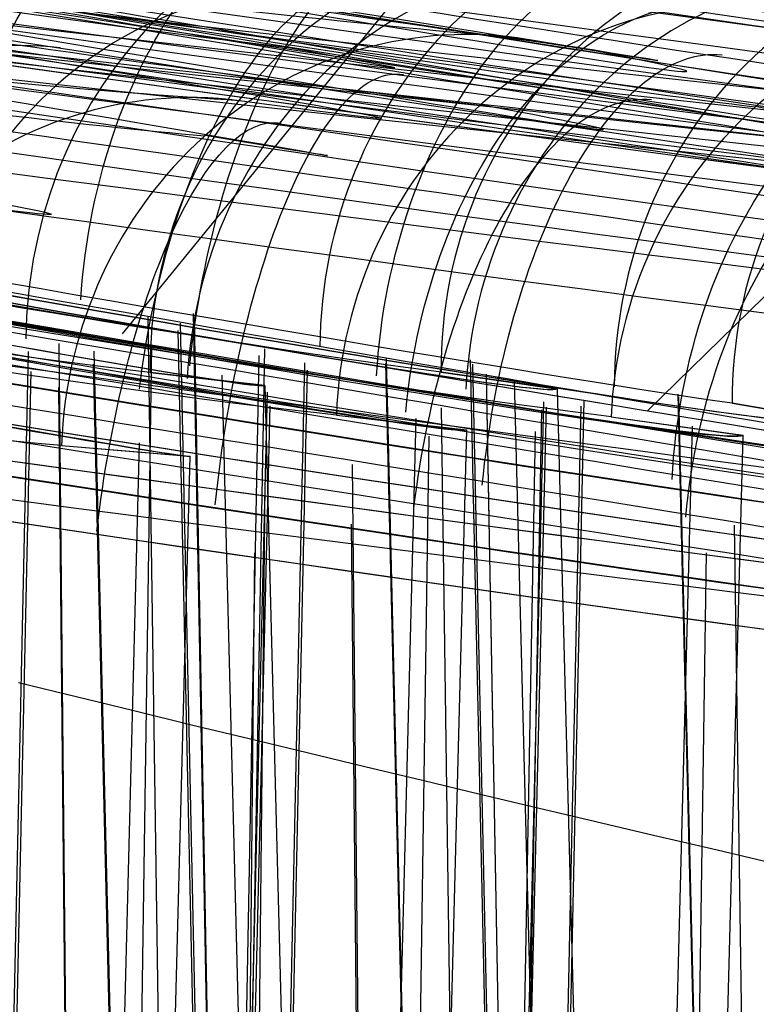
# Model space of a CAD drawing. Extents: x -64 to 57, y 4 to 161.
# Tile 226 of 256: x -2.219 to -1.957, y 156.155 to 156.505. Entities that reach past the tile are written whole.
import ezdxf

# ---------------------------------------------------------------- set-up
doc = ezdxf.new("R2010")
doc.units = 0
doc.layers.add('DEFAULT', color=7, linetype='CONTINUOUS')

msp = doc.modelspace()

# ---------------------------------------------------------------- linework, layer by layer
at = {"layer": 'DEFAULT', "color": 254}
for p, q in [((-2.182363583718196, 156.3932984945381, 50.34201836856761), (-2.064395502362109, 156.5378797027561, 50.45670152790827)), ((-1.995909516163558, 156.3659743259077, 49.17633707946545), (-1.847740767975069, 156.5107092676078, 49.09852712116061)), ((-2.173339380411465, 156.3992295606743, 51.9742167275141), (-2.148998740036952, 154.7159500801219, 51.93746862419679)), ((-2.157238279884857, 156.4005225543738, 49.07180102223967), (-2.126117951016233, 154.7132631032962, 49.04043840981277)), ((-2.161934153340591, 156.3970488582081, 47.07082752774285), (-2.125331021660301, 154.7131544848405, 47.09541452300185)), ((-2.156942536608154, 156.3985849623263, 50.1905205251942), (-2.125841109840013, 154.7132307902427, 50.22183160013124)), ((-2.162741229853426, 156.3944910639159, 46.19056135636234), (-2.126242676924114, 154.713315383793, 46.16594648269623)), ((-2.204979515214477, 156.3897935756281, 54.90242047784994), (-2.188355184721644, 154.7205723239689, 54.86199518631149)), ((-2.186561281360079, 155.3856193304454, 51.91194499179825), (-2.171977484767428, 156.3890386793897, 51.89031013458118)), ((-2.233095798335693, 155.5875000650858, 44.14672720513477), (-2.215710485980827, 156.387038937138, 44.1586265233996)), ((-2.192523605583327, 156.3871032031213, 43.93462580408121), (-2.152140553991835, 154.716290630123, 43.95146107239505)), ((-2.152308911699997, 155.3860116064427, 50.27852394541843), (-2.133865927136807, 156.3855265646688, 50.29737069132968)), ((-2.15030065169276, 155.386316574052, 49.02174933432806), (-2.131757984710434, 156.3879706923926, 49.00340872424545)), ((-2.192791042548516, 156.382484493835, 43.32728891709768), (-2.152538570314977, 154.7164227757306, 43.3104637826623)), ((-2.134881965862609, 155.586720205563, 47.14703503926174), (-2.117570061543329, 156.3829386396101, 47.15888673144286)), ((-2.088943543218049, 156.3827178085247, 46.32730341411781), (-2.048392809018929, 154.7043228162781, 46.3103544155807)), ((-2.088688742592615, 156.3845951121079, 46.93466772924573), (-2.048075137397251, 154.7042048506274, 46.95160174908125)), ((-2.058816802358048, 156.384022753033, 49.19066245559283), (-2.022280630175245, 154.7012967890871, 49.16603075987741)), ((-2.058068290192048, 156.3824712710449, 50.07083948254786), (-2.021521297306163, 154.7011599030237, 50.09538875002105)), ((-2.232100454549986, 155.5877284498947, 43.15204189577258), (-2.214854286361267, 156.3799399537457, 43.14066654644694)), ((-2.131784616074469, 156.3748953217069, 43.6313018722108), (-2.172519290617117, 156.3795950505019, 43.38129008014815)), ((-2.172519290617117, 156.3795950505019, 43.38129008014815), (-2.132249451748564, 156.3748841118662, 43.63130151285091)), ((-2.147089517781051, 156.3785724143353, 43.78581392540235), (-2.104261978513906, 154.7107033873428, 43.79437431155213)), ((-2.133881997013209, 155.5869960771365, 46.15228144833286), (-2.116611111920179, 156.3803135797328, 46.14089117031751)), ((-2.027937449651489, 156.3737309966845, 46.63130187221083), (-2.069125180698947, 156.379638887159, 46.37995099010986)), ((-2.069125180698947, 156.379638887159, 46.37995099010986), (-2.028402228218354, 156.3737198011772, 46.63130148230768)), ((-2.053208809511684, 156.3789000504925, 52.07195121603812), (-2.022256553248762, 154.7012568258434, 52.04077657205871)), ((-2.131784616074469, 156.3748953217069, 43.6313018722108), (-2.088157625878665, 154.7088477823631, 43.63130187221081)), ((-2.043242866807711, 156.3767243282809, 46.78582907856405), (-2.000155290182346, 154.6987220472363, 46.79444229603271)), ((-2.205100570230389, 156.3742268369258, 56.36029754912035), (-2.188640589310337, 154.7207147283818, 56.40034564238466)), ((-2.149845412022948, 155.5875377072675, 43.9931593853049), (-2.130860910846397, 156.3725509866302, 44.0012955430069)), ((-2.053021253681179, 156.3722347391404, 53.19050251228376), (-2.022182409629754, 154.7012483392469, 53.22154411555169)), ((-2.027937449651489, 156.3737309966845, 46.63130187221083), (-1.984027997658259, 154.6968966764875, 46.63130187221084)), ((-1.985059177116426, 156.371787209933, 49.32736833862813), (-1.944484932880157, 154.6924850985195, 49.31041399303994)), ((-2.148782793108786, 155.5876456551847, 43.30668127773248), (-2.129896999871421, 156.3676620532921, 43.2990289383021)), ((-2.051603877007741, 155.5868056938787, 46.99341845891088), (-2.032684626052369, 156.3691389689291, 47.00152788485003)), ((-2.040728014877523, 155.385982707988, 50.14444888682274), (-2.019385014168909, 156.3676012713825, 50.15906024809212)), ((-2.039730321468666, 155.386295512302, 49.15531196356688), (-2.018321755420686, 156.3695663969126, 49.14119781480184)), ((-1.984817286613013, 156.3708748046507, 49.93465917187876), (-1.944249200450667, 154.6923830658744, 49.95157318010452)), ((-1.924076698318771, 156.3615722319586, 49.63130187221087), (-1.965729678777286, 156.3685945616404, 49.3785793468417)), ((-1.965729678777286, 156.3685945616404, 49.3785793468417), (-1.924534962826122, 156.3615611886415, 49.63130146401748)), ((-2.10638297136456, 156.3644263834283, 43.36218589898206), (-2.060095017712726, 156.3591808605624, 43.65068020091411)), ((-2.10638297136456, 156.3644263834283, 43.36218589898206), (-2.060627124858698, 156.3591961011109, 43.65067862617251)), ((-2.069197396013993, 156.3670192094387, 54.97436671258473), (-2.045133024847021, 154.703890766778, 54.93806855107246)), ((-2.051525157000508, 155.3855850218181, 52.0217397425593), (-2.033364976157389, 156.3662847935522, 52.00378821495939)), ((-2.050573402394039, 155.5869114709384, 46.30688535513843), (-2.031679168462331, 156.3672709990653, 46.29922996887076)), ((-2.098020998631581, 155.5875647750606, 43.82509172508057), (-2.078086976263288, 156.3631704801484, 43.82929831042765)), ((-2.00872626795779, 156.3638299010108, 46.36070390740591), (-1.961891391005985, 156.3572536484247, 46.65086986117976)), ((-2.00872626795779, 156.3638299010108, 46.36070390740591), (-1.962423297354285, 156.3572688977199, 46.65086835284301)), ((-2.08032443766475, 155.5876185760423, 43.65045487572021), (-2.060095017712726, 156.3591808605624, 43.65068020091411)), ((-2.053595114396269, 155.3852799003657, 53.27912512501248), (-2.035633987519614, 156.358599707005, 53.29747645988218)), ((-1.999774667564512, 155.5868411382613, 46.82530755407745), (-1.979891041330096, 156.3604889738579, 46.82950389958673)), ((-1.982089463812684, 155.5868869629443, 46.65064488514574), (-1.961891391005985, 156.3572536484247, 46.65086986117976)), ((-2.218487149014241, 154.7123777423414, 40.8201455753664), (-2.176281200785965, 156.3545328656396, 40.82904932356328)), ((-2.084694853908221, 155.5848955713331, 54.9073572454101), (-2.073467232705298, 156.3569152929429, 54.89071629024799)), ((-2.204014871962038, 156.3535605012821, 40.36377378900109), (-2.158304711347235, 156.3498220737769, 40.65048778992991)), ((-2.204014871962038, 156.3535605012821, 40.36377378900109), (-2.158830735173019, 156.3498371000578, 40.65048617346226)), ((-2.201287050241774, 154.7104497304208, 40.65000903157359), (-2.158304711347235, 156.3498220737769, 40.65048778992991)), ((-2.100798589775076, 156.3468860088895, 57.90249753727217), (-2.084463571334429, 154.7084205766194, 57.86282408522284)), ((-2.148250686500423, 154.6963331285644, 57.8466862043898), (-2.131738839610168, 156.339620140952, 57.80732606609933)), ((-2.10108129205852, 156.3257360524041, 59.36030902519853), (-2.077593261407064, 153.9673349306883, 59.41742494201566)), ((-1.965026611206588, 156.3253415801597, 57.97452047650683), (-1.941378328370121, 154.6920770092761, 57.93888472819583)), ((-2.151439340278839, 154.6959592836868, 59.45416388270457), (-2.135330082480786, 156.3155223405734, 59.493810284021)), ((-1.998748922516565, 154.6792707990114, 57.92640234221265), (-1.974937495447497, 156.3154602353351, 57.89114480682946))]:
    msp.add_line(p, q, dxfattribs=at)
at = {"layer": 'DEFAULT', "color": 254, "extrusion": (-0.007706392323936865, 0.0329163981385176, 0.9994283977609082)}
msp.add_arc((-51.81313134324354, -202.6872173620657, 40.91119924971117), 54.27339981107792, 59.16244649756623, 75.47027365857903, dxfattribs=at)
at = {"layer": 'DEFAULT', "color": 254, "extrusion": (-0.009585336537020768, 0.03267403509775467, 0.9994200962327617)}
msp.add_arc((-62.99088180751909, -199.5012943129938, 40.89634588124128), 54.27341004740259, 55.98578140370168, 72.29359930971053, dxfattribs=at)
at = {"layer": 'DEFAULT', "color": 254, "extrusion": (0.09501970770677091, -0.06381249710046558, 0.9934280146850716)}
msp.add_arc((177.8937422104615, 120.7305356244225, 50.11691854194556), 55.31061228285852, 197.0185561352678, 212.3987439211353, dxfattribs=at)
at = {"layer": 'DEFAULT', "color": 254, "extrusion": (0.09314869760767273, -0.06405678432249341, 0.9935894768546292)}
msp.add_arc((176.5649874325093, 122.6700686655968, 50.10443404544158), 55.31061227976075, 197.6522468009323, 213.0324345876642, dxfattribs=at)
at = {"layer": 'DEFAULT', "color": 254, "extrusion": (-0.03204746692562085, 0.08381880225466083, 0.9959655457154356)}
msp.add_arc((-79.84415249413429, -193.6147199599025, 48.30080636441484), 56.73027316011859, 52.68382813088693, 67.5954069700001, dxfattribs=at)
at = {"layer": 'DEFAULT', "color": 254, "extrusion": (-0.03391817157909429, 0.08357813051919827, 0.9959238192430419)}
msp.add_arc((-83.81013263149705, -191.9372177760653, 48.2855709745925), 56.73027316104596, 51.51255833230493, 66.42413717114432, dxfattribs=at)
at = {"layer": 'DEFAULT', "color": 254, "extrusion": (0.09498617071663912, -0.06353826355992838, 0.9934487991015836)}
msp.add_arc((177.2120157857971, 119.766123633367, 50.24031658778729), 55.19804034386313, 196.8434382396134, 212.2571192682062, dxfattribs=at)
at = {"layer": 'DEFAULT', "color": 254, "extrusion": (0.09311513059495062, -0.06378255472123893, 0.9936102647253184)}
msp.add_arc((175.8945678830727, 121.6972306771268, 50.22783190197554), 55.1980403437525, 197.4768305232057, 212.8905115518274, dxfattribs=at)
at = {"layer": 'DEFAULT', "color": 254, "extrusion": (-0.03205789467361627, 0.08308525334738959, 0.9960266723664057)}
msp.add_arc((-79.94740843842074, -192.1291243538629, 48.0893955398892), 56.34176278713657, 52.39852871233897, 67.431338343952, dxfattribs=at)
at = {"layer": 'DEFAULT', "color": 254, "extrusion": (-0.03392873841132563, 0.08284456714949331, 0.9959847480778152)}
msp.add_arc((-83.90944403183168, -190.4380776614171, 48.07415637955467), 56.34176278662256, 51.21929719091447, 66.25210682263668, dxfattribs=at)
at = {"layer": 'DEFAULT', "color": 254}
for centre, radius, start, end in [((3.450374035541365, 195.2308191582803, 48.63608295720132), 39.0641588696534, 258.1172117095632, 263.6233968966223), ((3.295305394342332, 196.3720074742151, 39.06361004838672), 40.20591740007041, 261.9371396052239, 269.7365161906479)]:
    msp.add_arc(centre, radius, start, end, dxfattribs=at)
at = {"layer": 'DEFAULT', "color": 254, "extrusion": (0.1623575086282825, 0.9867206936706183, 0.004723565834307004)}
msp.add_arc((28.34940001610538, 42.91238726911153, 154.3197932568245), 1.07140043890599, 18.61390952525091, 197.7586649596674, dxfattribs=at)
at = {"layer": 'DEFAULT', "color": 254, "extrusion": (0.1505316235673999, 0.9883150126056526, -0.02395132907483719)}
msp.add_arc((26.59931125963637, 44.34181168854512, 153.396671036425), 1.071039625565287, 198.4937340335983, 17.65506614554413, dxfattribs=at)
at = {"layer": 'DEFAULT', "color": 254, "extrusion": (0.162975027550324, 0.9865913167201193, 0.00875866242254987)}
msp.add_arc((28.34919817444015, 45.29047161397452, 154.514702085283), 1.071287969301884, 18.70996327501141, 197.8987548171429, dxfattribs=at)
at = {"layer": 'DEFAULT', "color": 254, "extrusion": (0.157219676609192, 0.9875590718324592, 0.003008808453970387)}
msp.add_arc((27.34629024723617, 49.18471550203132, 154.4110095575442), 1.063128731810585, 290.5416943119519, 249.2497994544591, dxfattribs=at)
at = {"layer": 'DEFAULT', "color": 254, "extrusion": (0.158340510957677, 0.9873845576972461, 0.0001334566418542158)}
msp.add_arc((27.81706745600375, 40.61948555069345, 154.2060971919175), 1.071040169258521, 18.49232539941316, 197.6457468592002, dxfattribs=at)
at = {"layer": 'DEFAULT', "color": 254, "extrusion": (0.1625178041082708, 0.9866807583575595, 0.007003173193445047)}
msp.add_arc((28.21993629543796, 45.5442759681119, 154.4619097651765), 0.9454634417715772, 18.85920735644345, 198.0493193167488, dxfattribs=at)
at = {"layer": 'DEFAULT', "color": 254, "extrusion": (0.1487314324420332, 0.9888695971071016, -0.003985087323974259)}
msp.add_arc((25.91909011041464, 53.27231744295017, 154.2796199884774), 1.069874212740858, 198.8984828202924, 18.19608665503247, dxfattribs=at)
at = {"layer": 'DEFAULT', "color": 254, "extrusion": (0.1633101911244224, 0.986390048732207, -0.0190906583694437)}
msp.add_arc((28.50490891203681, 46.59225799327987, 153.1815761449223), 0.9695340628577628, 198.6453156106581, 17.62303838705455, dxfattribs=at)
at = {"layer": 'DEFAULT', "color": 254, "extrusion": (0.1642633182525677, 0.9863199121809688, -0.01380554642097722)}
msp.add_arc((28.5544536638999, 48.78158543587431, 153.371758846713), 0.9694047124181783, 198.7263705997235, 17.76563409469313, dxfattribs=at)
at = {"layer": 'DEFAULT', "color": 254, "extrusion": (0.1601644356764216, 0.9870284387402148, 0.01105507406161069)}
msp.add_arc((27.74854481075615, 47.91830724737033, 154.7473445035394), 0.945029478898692, 18.94566212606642, 198.2044320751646, dxfattribs=at)
at = {"layer": 'DEFAULT', "color": 254, "extrusion": (0.1432212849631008, 0.9892842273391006, -0.0283616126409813)}
msp.add_arc((25.55404480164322, 42.02206059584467, 153.4343502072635), 1.070205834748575, 198.377855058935, 17.61498446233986, dxfattribs=at)
at = {"layer": 'DEFAULT', "color": 254, "extrusion": (0.1490585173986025, 0.9888229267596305, -0.003282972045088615)}
msp.add_arc((25.90218966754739, 53.14473257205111, 154.3249423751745), 0.9443555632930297, 199.0377676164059, 18.36276778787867, dxfattribs=at)
at = {"layer": 'DEFAULT', "color": 254, "extrusion": (0.1509269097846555, 0.9885344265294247, -0.004555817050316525)}
msp.add_arc((26.75310539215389, 38.34256798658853, 154.1888707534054), 1.070207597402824, 18.38448176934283, 197.5937696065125, dxfattribs=at)
at = {"layer": 'DEFAULT', "color": 254, "extrusion": (0.1589996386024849, 0.9869800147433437, -0.02428096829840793)}
msp.add_arc((27.9296034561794, 44.38941175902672, 153.1042110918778), 0.9691275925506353, 198.5412781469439, 17.51001896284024, dxfattribs=at)
at = {"layer": 'DEFAULT', "color": 254, "extrusion": (0.1707536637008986, 0.9853056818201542, 0.003987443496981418)}
msp.add_arc((29.66929077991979, 43.02530773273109, 153.997236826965), 0.9697539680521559, 18.88879533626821, 197.3733384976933, dxfattribs=at)
at = {"layer": 'DEFAULT', "color": 254, "extrusion": (0.1714553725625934, 0.9851559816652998, 0.008411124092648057)}
msp.add_arc((29.68244678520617, 45.34434529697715, 154.2054777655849), 0.9696324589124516, 18.9949761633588, 197.4951134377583, dxfattribs=at)
at = {"layer": 'DEFAULT', "color": 254, "extrusion": (0.1661576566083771, 0.9860136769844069, -0.01298699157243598)}
msp.add_arc((28.79300106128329, 48.63611104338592, 153.3682603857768), 0.8405631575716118, 198.8504986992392, 17.92428540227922, dxfattribs=at)
at = {"layer": 'DEFAULT', "color": 254, "extrusion": (0.1652033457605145, 0.9860905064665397, -0.01825835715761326)}
msp.add_arc((28.74861236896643, 46.44467856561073, 153.1754607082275), 0.840688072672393, 198.7780689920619, 17.78540341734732, dxfattribs=at)
at = {"layer": 'DEFAULT', "color": 254, "extrusion": (0.1554077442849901, 0.9877175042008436, 0.01620385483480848)}
msp.add_arc((26.96909844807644, 50.1376899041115, 155.14440948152), 1.069871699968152, 18.87816786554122, 198.2211447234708, dxfattribs=at)
at = {"layer": 'DEFAULT', "color": 254, "extrusion": (0.1654877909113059, 0.9862070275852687, 0.003080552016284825)}
msp.add_arc((28.6457489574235, 49.17412695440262, 154.1379467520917), 0.9590670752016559, 290.1457117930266, 248.7065242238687, dxfattribs=at)
at = {"layer": 'DEFAULT', "color": 254, "extrusion": (0.1665308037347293, 0.9860358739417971, -0.0008641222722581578)}
msp.add_arc((29.10454506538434, 40.77166433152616, 153.8853561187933), 0.969332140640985, 18.75614384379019, 197.2844476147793, dxfattribs=at)
at = {"layer": 'DEFAULT', "color": 254, "extrusion": (0.1718109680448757, 0.9851280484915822, 0.001928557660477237)}
msp.add_arc((29.78192690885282, 43.32567646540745, 153.8862695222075), 0.8407073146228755, 19.06211520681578, 197.4950583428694, dxfattribs=at)
at = {"layer": 'DEFAULT', "color": 254, "extrusion": (0.1639851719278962, 0.9864335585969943, -0.007595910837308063)}
msp.add_arc((28.34778098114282, 50.80858488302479, 153.6714286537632), 0.8400594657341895, 198.9103979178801, 18.09892061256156, dxfattribs=at)
at = {"layer": 'DEFAULT', "color": 254, "extrusion": (0.1725409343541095, 0.9849812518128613, 0.006446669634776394)}
msp.add_arc((29.79385560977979, 45.63049133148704, 154.0948731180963), 0.8405874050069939, 19.16401398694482, 197.6082922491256, dxfattribs=at)
at = {"layer": 'DEFAULT', "color": 254, "extrusion": (0.155009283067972, 0.9878058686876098, 0.01454949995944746)}
msp.add_arc((26.83785692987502, 50.3763166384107, 155.088821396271), 0.9443544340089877, 19.02787702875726, 198.3765554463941, dxfattribs=at)
at = {"layer": 'DEFAULT', "color": 254, "extrusion": (0.1413352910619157, 0.989961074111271, 0.001186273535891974)}
msp.add_arc((24.66192428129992, 55.47317259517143, 154.7198112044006), 1.068698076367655, 198.9449250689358, 18.3696997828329, dxfattribs=at)
at = {"layer": 'DEFAULT', "color": 254, "extrusion": (0.1571164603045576, 0.987574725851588, -0.003252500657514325)}
msp.add_arc((27.23607727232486, 53.15989952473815, 154.0490928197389), 0.9677773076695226, 198.8408147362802, 18.13167201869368, dxfattribs=at)
at = {"layer": 'DEFAULT', "color": 254, "extrusion": (0.1699676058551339, 0.9853903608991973, 0.01080969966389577)}
msp.add_arc((29.28814399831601, 47.95759026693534, 154.4058046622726), 0.8404657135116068, 19.24847643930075, 197.7627707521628, dxfattribs=at)
at = {"layer": 'DEFAULT', "color": 254, "extrusion": (0.1416432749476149, 0.989916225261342, 0.00174631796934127)}
msp.add_arc((24.63657526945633, 55.36725157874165, 154.7608188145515), 0.9434589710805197, 199.0814730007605, 18.53042519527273, dxfattribs=at)
at = {"layer": 'DEFAULT', "color": 254, "extrusion": (0.1587475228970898, 0.987302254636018, -0.005786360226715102)}
msp.add_arc((27.98246953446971, 38.5298603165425, 153.8810528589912), 0.9683662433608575, 18.63034432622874, 197.2668549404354, dxfattribs=at)
at = {"layer": 'DEFAULT', "color": 254, "extrusion": (0.1589282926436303, 0.9872869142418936, -0.002519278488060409)}
msp.add_arc((27.45101055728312, 53.02743667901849, 154.0523398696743), 0.8392594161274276, 198.9646832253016, 18.29740526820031, dxfattribs=at)
at = {"layer": 'DEFAULT', "color": 254, "extrusion": (0.1635029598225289, 0.986408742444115, 0.01626576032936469)}
msp.add_arc((28.24202087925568, 50.12975306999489, 154.8773421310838), 0.9679980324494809, 19.14889882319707, 197.8287992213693, dxfattribs=at)
at = {"layer": 'DEFAULT', "color": 254, "extrusion": (0.1473257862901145, 0.9889017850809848, 0.01919302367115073)}
msp.add_arc((25.60528188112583, 52.67121011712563, 155.5407206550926), 1.068696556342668, 18.93175556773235, 198.3899706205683, dxfattribs=at)
at = {"layer": 'DEFAULT', "color": 254, "extrusion": (0.1469636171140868, 0.9889853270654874, 0.01759880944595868)}
msp.add_arc((25.47418145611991, 52.90085393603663, 155.4837614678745), 0.9434582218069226, 19.07483484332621, 198.5430484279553, dxfattribs=at)
at = {"layer": 'DEFAULT', "color": 254, "extrusion": (0.1645097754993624, 0.986268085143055, 0.01455328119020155)}
msp.add_arc((28.33004922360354, 50.37780726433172, 154.7772783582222), 0.8396606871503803, 19.32098266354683, 197.9458558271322, dxfattribs=at)
at = {"layer": 'DEFAULT', "color": 254, "extrusion": (0.1492534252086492, 0.9887970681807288, 0.001942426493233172)}
msp.add_arc((25.90564837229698, 55.35759212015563, 154.5154574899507), 0.9664193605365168, 198.8683804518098, 18.32892455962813, dxfattribs=at)
at = {"layer": 'DEFAULT', "color": 254, "extrusion": (0.1812733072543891, 0.9830616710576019, -0.02701368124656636)}
msp.add_arc((31.3059536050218, 47.79531285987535, 152.1626710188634), 0.9309413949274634, 199.1457007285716, 358.7891795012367, dxfattribs=at)
at = {"layer": 'DEFAULT', "color": 254, "extrusion": (0.182418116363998, 0.9829819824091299, -0.02168070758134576)}
msp.add_arc((31.38425624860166, 49.98203209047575, 152.331266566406), 0.9310216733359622, 199.2534599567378, 358.7853725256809, dxfattribs=at)
at = {"layer": 'DEFAULT', "color": 254, "extrusion": (0.1861393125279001, 0.98246714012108, 0.01051070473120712)}
msp.add_arc((32.06075656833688, 42.01829291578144, 153.6930919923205), 0.930670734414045, 19.16792839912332, 178.812549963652, dxfattribs=at)
at = {"layer": 'DEFAULT', "color": 254, "extrusion": (0.1859833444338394, 0.9825098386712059, 0.009198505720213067)}
msp.add_arc((32.03595134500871, 42.22225043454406, 153.6427272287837), 0.9299968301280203, 19.02867758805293, 178.9568041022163, dxfattribs=at)
at = {"layer": 'DEFAULT', "color": 254, "extrusion": (0.1313110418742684, 0.991323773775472, 0.005880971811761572)}
msp.add_arc((22.99396652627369, 57.7444241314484, 155.1999383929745), 1.067317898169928, 198.9676711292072, 18.52571516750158, dxfattribs=at)
at = {"layer": 'DEFAULT', "color": 254, "extrusion": (0.1868287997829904, 0.9822658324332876, 0.01577447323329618)}
msp.add_arc((32.0734392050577, 44.20875034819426, 153.9537429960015), 0.9306230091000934, 19.26087343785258, 178.8250106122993, dxfattribs=at)
at = {"layer": 'DEFAULT', "color": 254, "extrusion": (0.1865966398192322, 0.982337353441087, 0.01396488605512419)}
msp.add_arc((32.03626747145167, 44.48996088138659, 153.8808781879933), 0.929874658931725, 19.09620009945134, 178.9944557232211, dxfattribs=at)
at = {"layer": 'DEFAULT', "color": 254, "extrusion": (0.1509807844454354, 0.9885332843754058, 0.002597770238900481)}
msp.add_arc((26.10194796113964, 55.23701931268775, 154.5218598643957), 0.8381954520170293, 198.9873983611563, 18.49221187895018, dxfattribs=at)
at = {"layer": 'DEFAULT', "color": 254, "extrusion": (0.1820898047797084, 0.9830944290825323, 0.01920016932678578)}
msp.add_arc((31.23456165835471, 46.67941335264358, 154.3155046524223), 0.9281861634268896, 0.8881889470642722, 178.927841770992, dxfattribs=at)
at = {"layer": 'DEFAULT', "color": 254, "extrusion": (0.1821525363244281, 0.9830815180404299, 0.01926609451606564)}
msp.add_arc((31.24410679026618, 46.6695527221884, 154.3166424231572), 0.9279022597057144, 0.8715393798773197, 178.9446349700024, dxfattribs=at)
at = {"layer": 'DEFAULT', "color": 254, "extrusion": (0.1314985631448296, 0.9912983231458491, 0.005980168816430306)}
msp.add_arc((22.94417196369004, 57.70985084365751, 155.2198343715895), 0.9424193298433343, 199.0613489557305, 18.62739302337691, dxfattribs=at)
at = {"layer": 'DEFAULT', "color": 254, "extrusion": (0.1764121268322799, 0.98379368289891, -0.03207414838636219)}
msp.add_arc((30.64568213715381, 45.56944661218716, 152.1361964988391), 0.9300594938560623, 198.9964852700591, 358.8407695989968, dxfattribs=at)
at = {"layer": 'DEFAULT', "color": 254, "extrusion": (0.1550377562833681, 0.9877158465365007, 0.01951155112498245)}
msp.add_arc((26.81804223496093, 52.62360940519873, 155.3092752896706), 0.966627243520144, 19.1901103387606, 198.0147836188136, dxfattribs=at)
at = {"layer": 'DEFAULT', "color": 254, "extrusion": (0.1816446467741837, 0.9833533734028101, 0.00462226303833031)}
msp.add_arc((31.45256687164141, 39.92238862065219, 153.5429777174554), 0.9299466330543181, 19.0401441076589, 178.8410122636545, dxfattribs=at)
at = {"layer": 'DEFAULT', "color": 254, "extrusion": (0.1815657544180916, 0.9833713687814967, 0.003824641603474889)}
msp.add_arc((31.44014146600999, 40.04670351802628, 153.5134571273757), 0.9293642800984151, 18.93077879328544, 178.9554762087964, dxfattribs=at)
at = {"layer": 'DEFAULT', "color": 254, "extrusion": (0.1853009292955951, 0.9823322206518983, -0.02621018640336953)}
msp.add_arc((31.88103027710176, 47.6499463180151, 152.0771133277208), 0.8043199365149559, 199.3429528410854, 358.8627268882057, dxfattribs=at)
at = {"layer": 'DEFAULT', "color": 254, "extrusion": (0.1864537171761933, 0.9822446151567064, -0.0207491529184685)}
msp.add_arc((31.95515635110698, 49.81755556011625, 152.2549174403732), 0.8043683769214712, 199.4450665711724, 358.8572857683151, dxfattribs=at)
at = {"layer": 'DEFAULT', "color": 254, "extrusion": (0.1898499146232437, 0.9817777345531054, 0.008336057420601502)}
msp.add_arc((32.58577437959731, 42.33731032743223, 153.4843843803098), 0.804130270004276, 19.33417408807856, 178.8592897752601, dxfattribs=at)
at = {"layer": 'DEFAULT', "color": 254, "extrusion": (0.1898683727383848, 0.9817765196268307, 0.00805397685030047)}
msp.add_arc((32.58873223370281, 42.38114840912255, 153.4717482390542), 0.8038129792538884, 19.30143948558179, 178.8972105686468, dxfattribs=at)
at = {"layer": 'DEFAULT', "color": 254, "extrusion": (0.1560335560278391, 0.9875882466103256, 0.01797177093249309)}
msp.add_arc((26.89890450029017, 52.84530514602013, 155.2170105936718), 0.8385919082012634, 19.3581722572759, 198.1283377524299, dxfattribs=at)
at = {"layer": 'DEFAULT', "color": 254, "extrusion": (0.1905898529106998, 0.9815731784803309, 0.01376964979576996)}
msp.add_arc((32.60075763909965, 44.50264778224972, 153.7478525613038), 0.8040833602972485, 19.42081790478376, 178.8726123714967, dxfattribs=at)
at = {"layer": 'DEFAULT', "color": 254, "extrusion": (0.1905989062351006, 0.9815761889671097, 0.013425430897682)}
msp.add_arc((32.60217265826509, 44.55614621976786, 153.7321540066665), 0.803760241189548, 19.38589220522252, 178.9127112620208, dxfattribs=at)
at = {"layer": 'DEFAULT', "color": 254, "extrusion": (0.1366788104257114, 0.9903727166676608, 0.02192680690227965)}
msp.add_arc((23.83985084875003, 55.24153376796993, 155.9789761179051), 1.067317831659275, 18.97108340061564, 198.5309828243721, dxfattribs=at)
at = {"layer": 'DEFAULT', "color": 254, "extrusion": (0.1841143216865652, 0.9827906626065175, -0.01498098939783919)}
msp.add_arc((31.48266952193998, 51.93864415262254, 152.5759356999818), 0.8038033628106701, 199.5160897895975, 358.8981720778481, dxfattribs=at)
at = {"layer": 'DEFAULT', "color": 254, "extrusion": (0.1363716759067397, 0.9904464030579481, 0.02046188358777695)}
msp.add_arc((23.71186425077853, 55.45141083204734, 155.9239880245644), 0.9424193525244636, 19.06545801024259, 198.6307744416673, dxfattribs=at)
at = {"layer": 'DEFAULT', "color": 254, "extrusion": (0.1746974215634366, 0.9845652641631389, -0.01058543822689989)}
msp.add_arc((29.97405461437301, 54.28910706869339, 153.0466534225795), 0.9290546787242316, 199.3680499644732, 358.9046738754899, dxfattribs=at)
at = {"layer": 'DEFAULT', "color": 254, "extrusion": (0.1878086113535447, 0.9820244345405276, 0.0188662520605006)}
msp.add_arc((32.06440806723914, 46.71682662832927, 154.1258830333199), 0.8034443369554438, 19.47957198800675, 178.9291785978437, dxfattribs=at)
at = {"layer": 'DEFAULT', "color": 254, "extrusion": (0.1878107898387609, 0.9820312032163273, 0.01848845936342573)}
msp.add_arc((32.06467920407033, 46.77563228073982, 154.1080899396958), 0.8031239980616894, 19.44447390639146, 178.9693736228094, dxfattribs=at)
at = {"layer": 'DEFAULT', "color": 254, "extrusion": (0.1386678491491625, 0.990315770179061, 0.006775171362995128)}
msp.add_arc((24.14956905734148, 57.60744945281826, 155.0327092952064), 0.9648273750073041, 198.8717482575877, 18.51291744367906, dxfattribs=at)
at = {"layer": 'DEFAULT', "color": 254, "extrusion": (0.1780398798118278, 0.9837159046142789, 0.02459309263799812)}
msp.add_arc((30.50551832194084, 48.84350916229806, 154.7568250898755), 0.9284454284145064, 19.34207564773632, 178.977915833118, dxfattribs=at)
at = {"layer": 'DEFAULT', "color": 254, "extrusion": (0.1777551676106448, 0.9838179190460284, 0.02248115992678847)}
msp.add_arc((30.45953844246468, 49.17279042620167, 154.6620026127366), 0.9277263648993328, 19.18265849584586, 179.1415337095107, dxfattribs=at)
at = {"layer": 'DEFAULT', "color": 254, "extrusion": (0.1402820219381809, 0.9900845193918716, 0.007321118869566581)}
msp.add_arc((24.3226665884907, 57.50364587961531, 155.0410783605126), 0.8369654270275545, 198.9401440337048, 18.62717292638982, dxfattribs=at)
at = {"layer": 'DEFAULT', "color": 254, "extrusion": (0.17856125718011, 0.9838831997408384, -0.009472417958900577)}
msp.add_arc((30.50752796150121, 54.09762813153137, 152.9983224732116), 0.8027235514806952, 199.5607996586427, 358.9769922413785, dxfattribs=at)
at = {"layer": 'DEFAULT', "color": 254, "extrusion": (0.1437559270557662, 0.9893655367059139, 0.02213748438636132)}
msp.add_arc((24.9527210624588, 55.21070874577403, 155.7726346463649), 0.965019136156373, 19.20127745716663, 198.1922872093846, dxfattribs=at)
at = {"layer": 'DEFAULT', "color": 254, "extrusion": (0.1817489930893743, 0.9830720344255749, 0.0231663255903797)}
msp.add_arc((31.01413275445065, 49.04968766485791, 154.5808817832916), 0.8023071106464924, 19.51352506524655, 179.0208283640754, dxfattribs=at)
at = {"layer": 'DEFAULT', "color": 254, "extrusion": (0.1817410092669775, 0.9830833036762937, 0.02274694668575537)}
msp.add_arc((31.0127446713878, 49.11508993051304, 154.5604944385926), 0.8019939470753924, 19.47835189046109, 179.0609354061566, dxfattribs=at)
at = {"layer": 'DEFAULT', "color": 254, "extrusion": (0.1447235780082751, 0.989253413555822, 0.02080311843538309)}
msp.add_arc((25.02377867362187, 55.40078045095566, 155.6912753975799), 0.8373530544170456, 19.31992668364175, 198.2554804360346, dxfattribs=at)
at = {"layer": 'DEFAULT', "color": 254, "extrusion": (0.1660817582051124, 0.9860997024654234, -0.004922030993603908)}
msp.add_arc((28.52532735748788, 56.42086063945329, 153.5695968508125), 0.9271792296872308, 199.3686363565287, 359.0172153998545, dxfattribs=at)
at = {"layer": 'DEFAULT', "color": 254, "extrusion": (0.1688096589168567, 0.9852429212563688, 0.0282787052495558)}
msp.add_arc((28.96363704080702, 51.26612701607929, 155.2760283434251), 0.9265564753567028, 19.34698725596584, 179.084753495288, dxfattribs=at)
at = {"layer": 'DEFAULT', "color": 254, "extrusion": (0.1688412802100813, 0.9852386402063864, 0.02823904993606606)}
msp.add_arc((28.96875338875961, 51.27255213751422, 155.2730306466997), 0.9262783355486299, 19.33740593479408, 179.0992735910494, dxfattribs=at)
at = {"layer": 'DEFAULT', "color": 254, "extrusion": (0.1698323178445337, 0.9854672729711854, -0.00335227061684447)}
msp.add_arc((29.0358503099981, 56.15912445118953, 153.5595759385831), 0.8011253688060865, 199.5360961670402, 359.1098164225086, dxfattribs=at)
at = {"layer": 'DEFAULT', "color": 254, "extrusion": (0.7538744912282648, -0.110839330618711, -0.6476016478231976)}
msp.add_arc((154.4408022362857, 19.92597341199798, -49.6585486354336), 0.1500000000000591, 263.0524961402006, 359.8670061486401, dxfattribs=at)
at = {"layer": 'DEFAULT', "color": 254, "extrusion": (0.1723720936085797, 0.9846630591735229, 0.02695405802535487)}
msp.add_arc((29.44401164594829, 51.45710172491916, 155.1134121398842), 0.8007238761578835, 19.50166248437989, 179.1438616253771, dxfattribs=at)
at = {"layer": 'DEFAULT', "color": 254, "extrusion": (0.1723540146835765, 0.9846785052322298, 0.02650160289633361)}
msp.add_arc((29.44098989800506, 51.52783647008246, 155.0906030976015), 0.8004226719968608, 19.46757423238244, 179.1826847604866, dxfattribs=at)
at = {"layer": 'DEFAULT', "color": 254, "extrusion": (0.8903084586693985, -0.1300654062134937, 0.4363872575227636)}
msp.add_arc((154.4581465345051, 57.41296265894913, 0.3011285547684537), 0.1500000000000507, 0.2613712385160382, 95.15708582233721, dxfattribs=at)
at = {"layer": 'DEFAULT', "color": 254, "extrusion": (-0.0003349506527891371, -2.538858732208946e-06, 0.9999999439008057)}
msp.add_arc((3.308024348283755, 196.3721077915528, 37.97179414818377), 40.20592131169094, 261.9371400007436, 269.7365162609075, dxfattribs=at)
at = {"layer": 'DEFAULT', "color": 254, "extrusion": (-0.02827857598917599, 0.7100153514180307, 0.7036181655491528)}
msp.add_arc((-11.15935422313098, -108.7927672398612, 140.2990157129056), 28.9414463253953, 75.43666766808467, 86.31577309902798, dxfattribs=at)
at = {"layer": 'DEFAULT', "color": 254, "extrusion": (0.7530887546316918, -0.1058928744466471, -0.649341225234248)}
msp.add_arc((154.593281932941, 22.79275177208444, -50.83184991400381), 0.1499999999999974, 263.2756220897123, 0.1683532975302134, dxfattribs=at)
at = {"layer": 'DEFAULT', "color": 254, "extrusion": (-0.0002225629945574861, -8.36881988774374e-05, 0.9999999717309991)}
msp.add_arc((3.302107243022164, 196.3425928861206, 40.14204873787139), 40.17313342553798, 261.9728411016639, 269.7393465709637, dxfattribs=at)
at = {"layer": 'DEFAULT', "color": 254, "extrusion": (0.755890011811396, -0.1091884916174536, -0.6455293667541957)}
msp.add_arc((154.4871749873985, 20.41436536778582, -49.36289671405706), 0.1499999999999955, 266.1841836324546, 359.9161566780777, dxfattribs=at)
at = {"layer": 'DEFAULT', "color": 254, "extrusion": (0.8893843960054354, -0.1289451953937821, 0.4385983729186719)}
msp.add_arc((154.4670868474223, 57.26003636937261, 0.5431957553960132), 0.1499999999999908, 0.2819158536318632, 92.13467226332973, dxfattribs=at)
at = {"layer": 'DEFAULT', "color": 254, "extrusion": (-0.4501441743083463, 0.0680081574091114, 0.8903623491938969)}
msp.add_arc((-154.3292565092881, -2.579384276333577, 50.79816232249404), 0.1500000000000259, 180.7286357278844, 279.1333251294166, dxfattribs=at)
at = {"layer": 'DEFAULT', "color": 254, "extrusion": (-0.4487217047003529, 0.0643996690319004, 0.8913481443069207)}
msp.add_arc((-154.5252428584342, -0.2188139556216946, 52.89994916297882), 0.1500000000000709, 180.2567686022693, 278.7620991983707, dxfattribs=at)
at = {"layer": 'DEFAULT', "color": 254, "extrusion": (0.1544487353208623, 0.9880006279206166, 0.0005893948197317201)}
msp.add_arc((26.6053131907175, 58.57138911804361, 154.1700017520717), 0.9248915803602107, 199.3309410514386, 359.1519893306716, dxfattribs=at)
at = {"layer": 'DEFAULT', "color": 254, "extrusion": (0.940734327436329, -0.1251268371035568, -0.315217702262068)}
msp.add_arc((154.7296682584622, 46.45022659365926, -39.45918018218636), 0.1500000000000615, 266.094689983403, 0.6121009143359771, dxfattribs=at)
at = {"layer": 'DEFAULT', "color": 254, "extrusion": (0.3163503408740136, -0.0370544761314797, 0.9479184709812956)}
msp.add_arc((155.0854782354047, 32.95934792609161, 34.64008497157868), 0.1500000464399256, 358.8107071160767, 97.83661124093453, dxfattribs=at)
at = {"layer": 'DEFAULT', "color": 254, "extrusion": (0.8912916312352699, -0.1257605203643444, 0.435641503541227)}
msp.add_arc((154.5596659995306, 59.73754403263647, 2.336238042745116), 0.1500000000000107, 0.4943333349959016, 95.02596177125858, dxfattribs=at)
at = {"layer": 'DEFAULT', "color": 254, "extrusion": (0.3180002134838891, -0.0410630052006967, 0.9472009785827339)}
msp.add_arc((154.8490840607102, 35.63611626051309, 36.85173479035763), 0.1499999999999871, 359.4896167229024, 98.47449145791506, dxfattribs=at)
at = {"layer": 'DEFAULT', "color": 254, "extrusion": (0.7522478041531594, -0.09927417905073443, -0.6513584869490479)}
msp.add_arc((154.7771688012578, 25.85820231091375, -51.76777262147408), 0.1499999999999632, 263.5808747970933, 0.440078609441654, dxfattribs=at)
at = {"layer": 'DEFAULT', "color": 254, "extrusion": (-0.4471237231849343, 0.05953590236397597, 0.8924885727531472)}
msp.add_arc((-154.7629262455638, 2.49822331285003, 54.81818606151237), 0.1499999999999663, 179.7719759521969, 278.2497196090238, dxfattribs=at)
at = {"layer": 'DEFAULT', "color": 254, "extrusion": (-0.4527987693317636, 0.06651449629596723, 0.8891282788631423)}
msp.add_arc((-154.4186771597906, -1.792188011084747, 50.55665293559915), 0.1500000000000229, 180.6362623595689, 275.9204733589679, dxfattribs=at)
at = {"layer": 'DEFAULT', "color": 254, "extrusion": (0.319691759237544, -0.0442962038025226, 0.9464856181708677)}
msp.add_arc((154.6424393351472, 37.94427474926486, 39.18115248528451), 0.1500000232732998, 0.1720390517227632, 98.97279365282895, dxfattribs=at)
at = {"layer": 'DEFAULT', "color": 254, "extrusion": (0.1564946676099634, 0.9871913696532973, 0.03102609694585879)}
msp.add_arc((26.93809716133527, 53.83034426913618, 155.8233714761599), 0.9242613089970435, 19.30689827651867, 179.2194828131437, dxfattribs=at)
at = {"layer": 'DEFAULT', "color": 254, "extrusion": (0.1565224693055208, 0.987187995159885, 0.03099320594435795)}
msp.add_arc((26.94261241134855, 53.83572034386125, 155.8208115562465), 0.9239972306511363, 19.2978969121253, 179.2332178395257, dxfattribs=at)
at = {"layer": 'DEFAULT', "color": 254, "extrusion": (-0.4512692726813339, 0.06294179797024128, 0.8901653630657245)}
msp.add_arc((-154.6043118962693, 0.5469198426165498, 52.66479325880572), 0.1500000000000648, 180.1792280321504, 275.5567133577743, dxfattribs=at)
at = {"layer": 'DEFAULT', "color": 254, "extrusion": (0.1579259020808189, 0.9874489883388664, 0.001976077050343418)}
msp.add_arc((27.06791095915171, 58.33756005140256, 154.1685502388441), 0.7992421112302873, 199.4451371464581, 359.2457504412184, dxfattribs=at)
at = {"layer": 'DEFAULT', "color": 254, "extrusion": (-0.4542801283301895, 0.0689456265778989, 0.8881869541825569)}
msp.add_arc((-154.2765412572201, -3.80558252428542, 48.27948639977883), 0.1499999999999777, 181.1124279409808, 276.156516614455, dxfattribs=at)
at = {"layer": 'DEFAULT', "color": 254, "extrusion": (0.890380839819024, -0.1247512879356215, 0.4377888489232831)}
msp.add_arc((154.5642480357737, 59.59030394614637, 2.558809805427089), 0.1500000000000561, 0.5116053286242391, 92.00708474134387, dxfattribs=at)
at = {"layer": 'DEFAULT', "color": 254, "extrusion": (-0.02853988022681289, 0.7100855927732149, 0.7035367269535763)}
msp.add_arc((-11.21781593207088, -108.8781533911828, 140.1498187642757), 28.94797925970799, 75.48376872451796, 86.32504850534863, dxfattribs=at)
at = {"layer": 'DEFAULT', "color": 254, "extrusion": (0.3138067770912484, -0.03635273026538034, 0.9487906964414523)}
msp.add_arc((155.0957641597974, 32.6062647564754, 34.79636749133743), 0.1500000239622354, 358.9133493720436, 94.77395139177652, dxfattribs=at)
at = {"layer": 'DEFAULT', "color": 254, "extrusion": (0.754282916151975, -0.0976190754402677, -0.6492517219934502)}
msp.add_arc((154.8136253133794, 26.34831725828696, -51.46557836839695), 0.1500000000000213, 266.7081522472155, 0.4768694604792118, dxfattribs=at)
at = {"layer": 'DEFAULT', "color": 254, "extrusion": (0.315582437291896, -0.04026630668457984, 0.9480434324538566)}
msp.add_arc((154.8662244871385, 35.25127827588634, 37.02184820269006), 0.1500000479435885, 359.5790364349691, 95.39865856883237, dxfattribs=at)
at = {"layer": 'DEFAULT', "color": 254, "extrusion": (0.1598696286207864, 0.9866838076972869, 0.02994604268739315)}
msp.add_arc((27.38400232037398, 53.9834595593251, 155.6841462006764), 0.7988286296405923, 19.40793166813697, 179.287513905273, dxfattribs=at)
at = {"layer": 'DEFAULT', "color": 254, "extrusion": (0.1598507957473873, 0.9866995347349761, 0.02952543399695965)}
msp.add_arc((27.38087995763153, 54.04941220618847, 155.6618985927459), 0.7985527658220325, 19.37961621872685, 179.3203544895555, dxfattribs=at)
at = {"layer": 'DEFAULT', "color": 254, "extrusion": (0.03751726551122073, -0.699108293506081, 0.7140308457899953)}
msp.add_arc((13.30238257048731, 164.9950985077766, -83.18077390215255), 28.44822522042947, 255.2028986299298, 265.5304837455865, dxfattribs=at)
at = {"layer": 'DEFAULT', "color": 254, "extrusion": (-0.0003312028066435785, 3.457963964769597e-06, 0.9999999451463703)}
msp.add_arc((3.306258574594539, 196.3486859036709, 37.83256038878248), 40.24006935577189, 261.934893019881, 269.7387827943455, dxfattribs=at)
at = {"layer": 'DEFAULT', "color": 254, "extrusion": (-0.0002218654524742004, -5.289734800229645e-05, 0.9999999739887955)}
msp.add_arc((3.302059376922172, 196.3396494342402, 40.28704439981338), 40.22876837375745, 261.972629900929, 269.73946751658, dxfattribs=at)
at = {"layer": 'DEFAULT', "color": 254, "extrusion": (0.3119229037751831, -0.03144469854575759, 0.9495869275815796)}
msp.add_arc((155.3544143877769, 29.4787032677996, 32.72493864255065), 0.1500000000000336, 358.2192098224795, 93.96996249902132, dxfattribs=at)
at = {"layer": 'DEFAULT', "color": 254, "extrusion": (-0.4551626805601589, 0.06983070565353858, 0.8876658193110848)}
msp.add_arc((-154.2006831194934, -5.436768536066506, 45.77956042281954), 0.1499999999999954, 181.57269902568, 276.2347182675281, dxfattribs=at)
at = {"layer": 'DEFAULT', "color": 254, "extrusion": (0.7516568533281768, -0.09089966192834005, -0.6532604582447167)}
msp.add_arc((154.9878369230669, 29.16918179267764, -52.43511961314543), 0.1499999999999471, 263.97859119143, 0.6971439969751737, dxfattribs=at)
at = {"layer": 'DEFAULT', "color": 254, "extrusion": (0.8920123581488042, -0.1189404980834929, 0.4360815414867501)}
msp.add_arc((154.7090472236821, 61.8750930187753, 4.831366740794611), 0.1500000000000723, 0.7049370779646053, 94.83516491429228, dxfattribs=at)
at = {"layer": 'DEFAULT', "color": 254, "extrusion": (0.9418222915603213, -0.1139180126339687, -0.316217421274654)}
msp.add_arc((154.9529818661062, 49.87018351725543, -38.60989650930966), 0.1500000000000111, 266.3071971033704, 0.7997823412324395, dxfattribs=at)
at = {"layer": 'DEFAULT', "color": 254, "extrusion": (0.3105436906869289, -0.02591894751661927, 0.9502056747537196)}
msp.add_arc((155.6059631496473, 26.02881692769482, 30.73759007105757), 0.1500000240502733, 357.5566289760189, 93.03654490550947, dxfattribs=at)
at = {"layer": 'DEFAULT', "color": 254, "extrusion": (0.8914476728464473, -0.1181092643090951, 0.4374599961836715)}
msp.add_arc((154.7088205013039, 61.73810566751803, 4.981401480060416), 0.1499999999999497, 0.7192763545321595, 91.81551958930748, dxfattribs=at)
at = {"layer": 'DEFAULT', "color": 254, "extrusion": (0.7536200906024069, -0.08926815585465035, -0.6512203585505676)}
msp.add_arc((155.0173333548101, 29.64775168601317, -52.13807607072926), 0.1500000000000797, 267.0999889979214, 0.7265471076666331, dxfattribs=at)
at = {"layer": 'DEFAULT', "color": 254, "extrusion": (-0.03204160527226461, 0.08408157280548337, 0.9959435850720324)}
msp.add_arc((-78.9853770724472, -192.0066252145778, 48.14319371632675), 56.86881920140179, 52.78553650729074, 67.6535053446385, dxfattribs=at)
at = {"layer": 'DEFAULT', "color": 254, "extrusion": (0.9425667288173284, -0.1126896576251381, -0.3144344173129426)}
msp.add_arc((154.9593748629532, 50.12678277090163, -38.39509152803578), 0.1500000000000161, 269.3647512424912, 0.8276260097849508, dxfattribs=at)
at = {"layer": 'DEFAULT', "color": 254, "extrusion": (-0.03391225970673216, 0.08384090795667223, 0.9959019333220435)}
msp.add_arc((-82.90931824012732, -190.351120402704, 48.12795999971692), 56.86882051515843, 51.6170827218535, 66.48505121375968, dxfattribs=at)
at = {"layer": 'DEFAULT', "color": 254, "extrusion": (0.03751839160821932, -0.6984176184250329, 0.7147063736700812)}
msp.add_arc((13.3261764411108, 165.1636030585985, -82.89096444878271), 28.44315889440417, 255.2187139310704, 265.5140478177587, dxfattribs=at)
at = {"layer": 'DEFAULT', "color": 254, "extrusion": (0.16683289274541, 0.9859820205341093, -0.002498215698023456)}
msp.add_arc((28.83345246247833, 50.03656738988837, 153.7180505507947), 0.9123700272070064, 180.0837411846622, 249.9327071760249, dxfattribs=at)
at = {"layer": 'DEFAULT', "color": 254, "extrusion": (0.1668206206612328, 0.9859841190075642, -0.002489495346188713)}
msp.add_arc((28.83180094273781, 50.03541261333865, 153.7188344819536), 0.9126341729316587, 180.0953213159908, 249.9211306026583, dxfattribs=at)
at = {"layer": 'DEFAULT', "color": 254, "extrusion": (-0.0323790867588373, 0.07748151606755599, 0.9964678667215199)}
msp.add_arc((-83.55384535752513, -186.3198460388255, 47.87498420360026), 53.18723816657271, 50.658186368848, 65.99903070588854, dxfattribs=at)
at = {"layer": 'DEFAULT', "color": 254, "extrusion": (-0.03425094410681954, 0.07724073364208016, 0.9964239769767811)}
msp.add_arc((-87.59273895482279, -184.4614586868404, 47.85971045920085), 53.18723816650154, 49.41766701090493, 64.75851134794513, dxfattribs=at)
at = {"layer": 'DEFAULT', "color": 254, "extrusion": (-0.02865159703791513, 0.7089271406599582, 0.704699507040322)}
msp.add_arc((-11.24834824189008, -109.1848686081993, 139.8341770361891), 29.00941495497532, 75.53032152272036, 86.34325389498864, dxfattribs=at)
at = {"layer": 'DEFAULT', "color": 254, "extrusion": (-0.0003330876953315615, -1.483358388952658e-06, 0.9999999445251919)}
msp.add_arc((3.30651049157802, 196.3487943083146, 37.77199567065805), 40.3791511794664, 261.934866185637, 269.7387780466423, dxfattribs=at)
at = {"layer": 'DEFAULT', "color": 254, "extrusion": (-0.0002213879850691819, -8.093199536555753e-05, 0.9999999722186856)}
msp.add_arc((3.302011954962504, 196.3383381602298, 40.34246835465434), 40.36548232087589, 261.9724270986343, 269.7397419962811, dxfattribs=at)
at = {"layer": 'DEFAULT', "color": 254, "extrusion": (0.03756584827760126, -0.6974396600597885, 0.7156582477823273)}
msp.add_arc((13.3612242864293, 165.3186917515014, -82.52014015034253), 28.47343816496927, 255.2165484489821, 265.4958975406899, dxfattribs=at)
at = {"layer": 'DEFAULT', "color": 254, "extrusion": (-0.01238696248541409, 0.1406535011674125, 0.989981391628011)}
msp.add_arc((-18.71344462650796, -169.4534306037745, 62.52500483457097), 22.14073590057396, 70.98163539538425, 84.95400378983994, dxfattribs=at)

doc.saveas('drawing.dxf')
